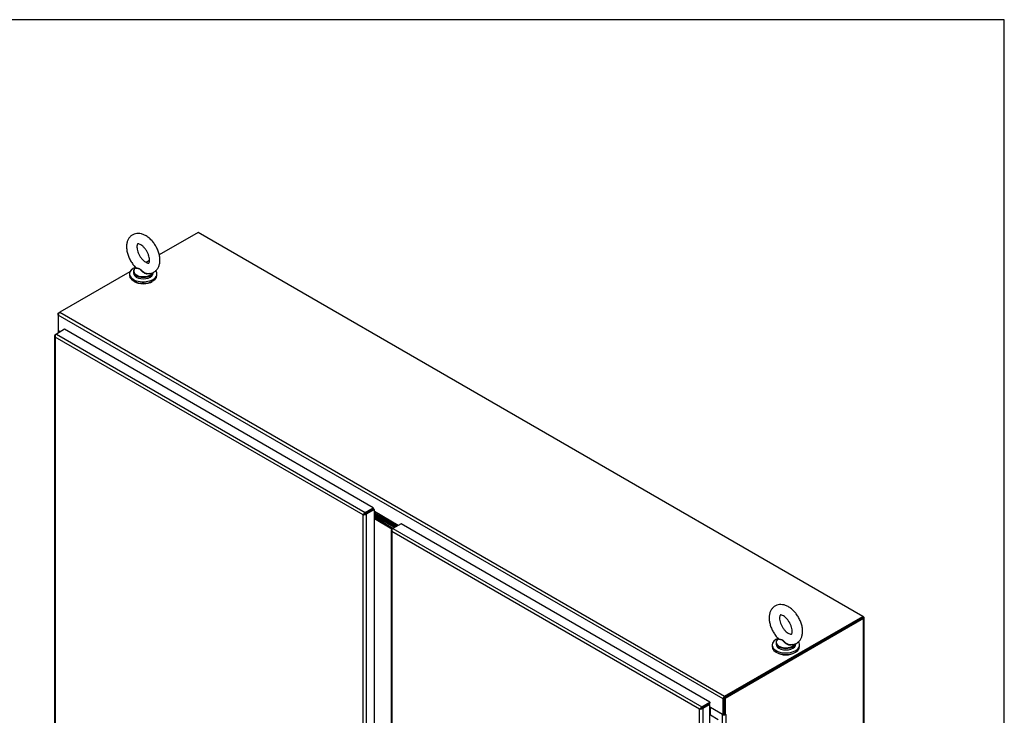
# Model space of a CAD drawing. Header units: inches. Extents: x 2 to 538, y -2 to 358.
# Tile 21 of 21: x 475 to 538, y 314 to 358. Entities that reach past the tile are written whole.
import ezdxf

# ---------------------------------------------------------------- set-up
doc = ezdxf.new("R2010")
doc.units = ezdxf.units.IN
doc.header["$MEASUREMENT"] = 0
for name, color, linetype in [('COM54746-68', 7, 'Continuous'), ('COM70098', 7, 'Continuous'), ('COM70110-2', 7, 'Continuous'), ('COM71188-5', 7, 'Continuous'), ('COM71195-3', 7, 'Continuous'), ('COM71196-3', 7, 'Continuous'), ('Default', 7, 'Continuous'), ('GSK86006', 7, 'Continuous'), ('SCS86414', 7, 'Continuous'), ('WAF25377', 7, 'Continuous'), ('WAM254785', 7, 'Continuous')]:
    doc.layers.add(name, color=color, linetype=linetype)

# ---------------------------------------------------------------- blocks, each defined once
blk = doc.blocks.new('SE5')
at = {"layer": 'COM54746-68', "color": 7, "linetype": 'Continuous'}
for p, q in [((519.079, 313.806), (519.114, 313.826)), ((519.114, 313.826), (519.623, 313.533))]:
    blk.add_line(p, q, dxfattribs=at)
at = {"layer": 'COM70098', "color": 7, "linetype": 'Continuous'}
for p, q in [((499.061, 325.789), (497.719, 326.564)), ((498.994, 325.75), (497.719, 326.487)), ((498.905, 325.699), (497.719, 326.384)), ((498.838, 325.661), (497.719, 326.307))]:
    blk.add_line(p, q, dxfattribs=at)
at = {"layer": 'COM70110-2', "color": 7, "linetype": 'Continuous'}
for p, q in [((486.493, 344.54), (484.023, 343.113)), ((528.83, 320.097), (486.493, 344.54)), ((483.402, 342.755), (483.188, 342.631)), ((482.158, 342.037), (477.69, 339.457)), ((519.925, 314.839), (477.589, 339.282)), ((477.589, 339.282), (477.589, 338.3)), ((477.69, 339.457), (520.026, 315.014)), ((477.725, 338.222), (477.589, 338.3)), ((497.469, 326.836), (497.469, 326.836)), ((497.537, 326.876), (497.537, 326.876)), ((499.24, 325.893), (497.719, 326.771)), ((497.719, 326.692), (499.172, 325.853)), ((497.719, 326.676), (499.158, 325.845)), ((497.719, 326.598), (499.09, 325.806)), ((520.026, 315.014), (528.83, 320.097)), ((520.026, 314.936), (528.83, 320.019)), ((528.83, 320.019), (528.83, 320.097)), ((519.925, 313.857), (519.925, 314.839)), ((519.992, 313.896), (519.992, 314.878)), ((518.903, 314.461), (518.904, 314.461)), ((518.971, 314.5), (518.971, 314.5)), ((519.079, 314.346), (519.925, 313.857)), ((519.992, 313.896), (519.925, 313.857))]:
    blk.add_line(p, q, dxfattribs=at)
for centre, major_axis, start_param, end_param in [((477.69, 339.34), (0.071, 0.124), 0.785398, 2.356194), ((520.026, 314.897), (-0.071, -0.124), 3.926991, 5.497787)]:
    blk.add_ellipse(centre, major_axis=major_axis, ratio=0.57735, start_param=start_param, end_param=end_param, dxfattribs=at)
at = {"layer": 'COM71188-5', "color": 7, "linetype": 'Continuous'}
for p, q in [((477.589, 339.399), (477.69, 339.457)), ((477.589, 339.399), (477.618, 339.382)), ((477.589, 339.282), (477.589, 339.399)), ((477.581, 338.315), (477.581, 338.138)), ((477.623, 338.256), (477.623, 338.162)), ((477.704, 338.209), (477.623, 338.256)), ((528.796, 319.999), (519.992, 314.917)), ((528.863, 319.961), (520.06, 314.878)), ((528.863, 320.077), (528.83, 320.097)), ((528.863, 261.226), (528.863, 319.961)), ((528.905, 261.284), (528.905, 320.019)), ((519.992, 314.917), (519.992, 313.896)), ((520.06, 314.878), (519.992, 314.917)), ((520.06, 314.878), (520.06, 313.857)), ((519.891, 313.852), (519.121, 314.297)), ((519.121, 313.822), (519.121, 314.297)), ((519.891, 257.208), (519.891, 313.852)), ((519.992, 313.896), (520.06, 313.857)), ((520.094, 313.877), (520.06, 313.857)), ((520.072, 313.865), (520.094, 313.852)), ((520.094, 313.852), (520.094, 313.877)), ((520.094, 313.852), (520.094, 257.208))]:
    blk.add_line(p, q, dxfattribs=at)
for centre, major_axis, start_param, end_param in [((477.724, 338.315), (0.143, 0), 2.806736, 3.926991), ((528.762, 320.019), (-0.143, 0), 2.356194, 3.926991), ((519.087, 314.277), (0.048, 0), 0.785398, 1.748507), ((519.992, 313.911), (-0.143, 0), 0.785398, 2.356194), ((519.992, 313.911), (-0.048, 0), 1.169795, 1.971798)]:
    blk.add_ellipse(centre, major_axis=major_axis, ratio=0.57735, start_param=start_param, end_param=end_param, dxfattribs=at)
at = {"layer": 'COM71195-3', "color": 7, "linetype": 'Continuous'}
for p, q in [((477.36, 337.977), (477.36, 280.498)), ((477.389, 337.968), (477.361, 337.966)), ((477.402, 338.035), (477.469, 338.074)), ((477.987, 338.373), (477.469, 338.074)), ((477.469, 338.074), (497.134, 326.721)), ((497.651, 327.019), (477.987, 338.373)), ((477.402, 337.879), (477.402, 337.88)), ((496.999, 326.565), (477.402, 337.879)), ((477.402, 337.879), (477.402, 280.479)), ((477.402, 337.879), (477.402, 337.879)), ((477.402, 337.879), (477.402, 337.879)), ((477.402, 337.879), (477.402, 337.879)), ((477.402, 337.879), (477.402, 337.879)), ((497.134, 326.721), (497.651, 327.019)), ((497.651, 326.942), (497.134, 326.643)), ((497.134, 326.643), (497.651, 326.942)), ((497.719, 326.903), (497.201, 326.604)), ((497.651, 327.019), (497.651, 326.942)), ((497.719, 326.903), (497.651, 326.942)), ((497.719, 269.424), (497.719, 326.903)), ((496.999, 326.565), (497.09, 326.617)), ((497.089, 326.617), (496.999, 326.565)), ((496.999, 269.164), (496.999, 326.565)), ((496.999, 326.565), (496.999, 326.565)), ((496.999, 326.565), (496.999, 326.565)), ((496.999, 326.565), (496.999, 326.565)), ((496.999, 326.565), (496.999, 326.565)), ((497.089, 326.617), (497.053, 326.629)), ((497.09, 326.617), (497.081, 326.581)), ((497.134, 326.643), (497.089, 326.617)), ((497.09, 326.617), (497.134, 326.643)), ((497.134, 326.643), (497.134, 326.643)), ((497.134, 326.643), (497.134, 326.643)), ((497.134, 326.643), (497.134, 326.643)), ((497.134, 326.643), (497.134, 326.643)), ((497.201, 326.604), (497.201, 269.125))]:
    blk.add_line(p, q, dxfattribs=at)
for centre, radius, start, end in [((477.528, 337.991), 0.169, 188.66802, 221.43114), ((477.648, 337.962), 0.26, 175.70571, 198.6064), ((497.227, 326.424), 0.268, 130.24922, 148.19098), ((496.991, 326.833), 0.268, 271.80902, 289.75078)]:
    blk.add_arc(centre, radius, start, end, dxfattribs=at)
for centre, major_axis, start_param, end_param in [((477.503, 337.977), (0.143, 0), 2.356194, 3.27243), ((477.469, 337.957), (0.071, 0.124), 0.785398, 1.701633), ((497.134, 326.604), (0.072, 0.124), 0.785398, 1.701633), ((497.1, 326.662), (0.143, 0), 4.581552, 5.497787)]:
    blk.add_ellipse(centre, major_axis=major_axis, ratio=0.57735, start_param=start_param, end_param=end_param, dxfattribs=at)
at = {"layer": 'COM71196-3', "color": 7, "linetype": 'Continuous'}
for p, q in [((498.795, 325.601), (498.795, 295.337)), ((498.823, 325.593), (498.796, 325.591)), ((498.836, 325.66), (498.904, 325.699)), ((498.836, 325.504), (498.836, 295.388)), ((518.433, 314.19), (498.836, 325.504)), ((498.836, 325.504), (498.836, 325.504)), ((498.836, 325.504), (498.836, 325.504)), ((498.836, 325.504), (498.836, 325.504)), ((498.836, 325.504), (498.836, 325.504)), ((498.836, 325.504), (498.836, 325.504)), ((499.421, 325.997), (498.904, 325.699)), ((498.904, 325.699), (518.568, 314.345)), ((519.086, 314.644), (499.421, 325.997)), ((518.524, 314.242), (518.433, 314.19)), ((518.433, 256.789), (518.433, 314.19)), ((518.433, 314.19), (518.433, 314.19)), ((518.433, 314.19), (518.433, 314.19)), ((518.433, 314.19), (518.434, 314.19)), ((518.433, 314.19), (518.433, 314.19)), ((518.434, 314.19), (518.524, 314.242)), ((518.524, 314.242), (518.488, 314.253)), ((518.524, 314.242), (518.516, 314.205)), ((518.524, 314.242), (518.568, 314.268)), ((518.568, 314.268), (518.524, 314.242)), ((518.568, 314.345), (519.086, 314.644)), ((518.568, 314.268), (519.086, 314.567)), ((519.012, 314.524), (518.568, 314.268)), ((518.568, 314.268), (518.568, 314.268)), ((518.568, 314.268), (518.568, 314.268)), ((518.568, 314.268), (518.568, 314.268)), ((518.568, 314.268), (518.568, 314.268)), ((519.079, 314.485), (518.635, 314.229)), ((518.635, 314.229), (518.635, 256.75)), ((519.079, 314.485), (519.012, 314.524)), ((519.079, 257.006), (519.079, 314.485)), ((519.086, 314.644), (519.086, 314.567))]:
    blk.add_line(p, q, dxfattribs=at)
for centre, radius, start, end in [((498.963, 325.616), 0.169, 188.66802, 221.43114), ((499.082, 325.587), 0.26, 175.70571, 198.6064), ((518.661, 314.049), 0.268, 130.24922, 148.19098), ((518.425, 314.458), 0.268, 271.80902, 289.75078)]:
    blk.add_arc(centre, radius, start, end, dxfattribs=at)
for centre, major_axis, start_param, end_param in [((498.938, 325.601), (0.143, 0), 2.356194, 3.27243), ((498.904, 325.582), (0.072, 0.124), 0.785398, 1.701633), ((518.568, 314.229), (0.071, 0.124), 0.785398, 1.701633), ((518.534, 314.287), (0.143, 0), 4.581552, 5.497787)]:
    blk.add_ellipse(centre, major_axis=major_axis, ratio=0.57735, start_param=start_param, end_param=end_param, dxfattribs=at)
at = {"layer": 'GSK86006', "color": 7, "linetype": 'Continuous'}
for p, q in [((498.994, 325.75), (497.719, 326.487)), ((498.905, 325.699), (497.719, 326.384))]:
    blk.add_line(p, q, dxfattribs=at)
at = {"layer": 'SCS86414', "color": 7, "linetype": 'Continuous'}
for p, q in [((482.377, 342.05), (482.377, 341.952)), ((482.53, 342.306), (482.507, 342.288)), ((483.627, 341.952), (483.627, 341.99)), ((523.452, 318.68), (523.429, 318.661)), ((523.299, 318.423), (523.299, 318.326)), ((524.549, 318.326), (524.549, 318.364))]:
    blk.add_line(p, q, dxfattribs=at)
for centre, major_axis, start_param, end_param in [((483.002, 342.05), (-0.625, 0), 5.983057, 6.283185), ((483.002, 342.05), (-0.625, 0), 0, 0.683162), ((483.002, 341.952), (-0.625, 0), 0, 3.141593), ((483.002, 342.081), (0.611, 0), 2.514731, 3.221299), ((483.002, 342.081), (0.611, 0), 3.221299, 5.967903), ((483.002, 342.05), (-0.625, 0), 0.683162, 2.447726), ((483.002, 342.05), (-0.625, 0), 2.447726, 2.955059), ((523.924, 318.423), (-0.625, 0), 5.983057, 6.283185), ((523.924, 318.454), (0.611, 0), 2.514731, 3.221299), ((523.924, 318.423), (-0.625, 0), 0, 0.683162), ((523.924, 318.326), (-0.625, 0), 0, 3.141593), ((523.924, 318.454), (0.611, 0), 3.221299, 5.967903), ((523.924, 318.423), (-0.625, 0), 0.683162, 2.447726), ((523.924, 318.423), (-0.625, 0), 2.447726, 2.955059)]:
    blk.add_ellipse(centre, major_axis=major_axis, ratio=0.57735, start_param=start_param, end_param=end_param, dxfattribs=at)
for points, knots in [([(484.065, 342.778), (484.064, 342.827), (484.06, 342.944), (484.02, 343.163), (483.937, 343.412), (483.819, 343.655), (483.67, 343.882), (483.496, 344.084), (483.301, 344.254), (483.096, 344.38), (482.89, 344.457), (482.693, 344.485), (482.505, 344.466), (482.329, 344.401), (482.178, 344.289), (482.06, 344.139), (481.981, 343.961), (481.938, 343.758), (481.935, 343.53), (481.972, 343.285), (482.048, 343.035), (482.161, 342.789), (482.304, 342.562), (482.435, 342.394), (482.513, 342.324), (482.535, 342.304)], [0, 0, 0, 0, 0.026699, 0.074832, 0.122792, 0.170577, 0.218369, 0.266437, 0.315085, 0.364648, 0.409693, 0.452339, 0.492845, 0.5323, 0.574062, 0.614852, 0.656227, 0.699711, 0.745753, 0.793469, 0.841456, 0.889266, 0.937036, 0.985039, 1, 1, 1, 1]), ([(483.403, 342.778), (483.402, 342.755), (483.4, 342.698), (483.381, 342.626), (483.358, 342.592), (483.354, 342.591), (483.346, 342.586), (483.291, 342.587), (483.198, 342.62), (483.082, 342.695), (482.959, 342.806), (482.84, 342.951), (482.738, 343.119), (482.659, 343.296), (482.612, 343.468), (482.596, 343.618), (482.607, 343.731), (482.633, 343.795), (482.65, 343.812), (482.649, 343.811), (482.674, 343.818), (482.745, 343.805), (482.848, 343.758), (482.968, 343.669), (483.09, 343.545), (483.204, 343.39), (483.298, 343.217), (483.365, 343.04), (483.398, 342.886), (483.402, 342.813), (483.403, 342.778)], [0, 0, 0, 0, 0.018551, 0.0535, 0.089076, 0.127753, 0.169073, 0.20327, 0.23949, 0.27501, 0.311083, 0.348071, 0.385674, 0.423441, 0.460781, 0.497261, 0.532731, 0.567823, 0.604132, 0.646165, 0.683773, 0.717299, 0.752787, 0.788386, 0.824814, 0.862081, 0.899801, 0.93748, 0.974538, 1, 1, 1, 1]), ([(483.252, 341.932), (483.269, 341.929), (483.342, 341.916), (483.484, 341.934), (483.66, 341.993), (483.815, 342.102), (483.935, 342.25), (484.017, 342.425), (484.059, 342.608), (484.064, 342.722), (484.065, 342.778)], [0, 0, 0, 0, 0.034402, 0.175289, 0.312181, 0.457397, 0.598896, 0.741909, 0.891929, 1, 1, 1, 1]), ([(483.407, 341.933), (483.406, 341.932), (483.404, 341.93), (483.358, 341.899), (483.299, 341.887), (483.207, 341.898), (483.176, 341.906), (483.116, 341.928), (483.087, 341.942), (483.003, 341.992), (482.954, 342.034), (482.885, 342.102), (482.864, 342.125), (482.82, 342.168), (482.798, 342.189), (482.753, 342.219), (482.729, 342.229), (482.685, 342.239), (482.663, 342.241), (482.605, 342.246), (482.573, 342.247), (482.53, 342.261), (482.519, 342.272), (482.526, 342.291)], [0.5596357, 0.5596357, 0.5596357, 0.5596357, 0.5625, 0.5625, 0.625, 0.625, 0.65625, 0.65625, 0.6875, 0.6875, 0.75, 0.75, 0.78125, 0.78125, 0.8125, 0.8125, 0.84375, 0.84375, 0.875, 0.875, 0.9375, 0.9375, 1, 1, 1, 1]), ([(482.532, 342.302), (482.537, 342.297), (482.543, 342.293), (482.573, 342.281), (482.606, 342.276), (482.663, 342.266), (482.684, 342.262), (482.728, 342.249), (482.751, 342.24), (482.819, 342.198), (482.862, 342.154), (482.953, 342.071), (483.003, 342.03), (483.114, 341.964), (483.175, 341.939), (483.241, 341.929), (483.247, 341.928), (483.252, 341.928)], [0.040982, 0.040982, 0.040982, 0.040982, 0.0625, 0.0625, 0.125, 0.125, 0.15625, 0.15625, 0.1875, 0.1875, 0.25, 0.25, 0.3125, 0.3125, 0.375, 0.375, 0.3803807, 0.3803807, 0.3803807, 0.3803807]), ([(524.988, 319.151), (524.986, 319.201), (524.982, 319.318), (524.943, 319.536), (524.86, 319.785), (524.741, 320.029), (524.593, 320.255), (524.419, 320.457), (524.223, 320.628), (524.018, 320.753), (523.812, 320.83), (523.615, 320.859), (523.427, 320.84), (523.252, 320.774), (523.1, 320.663), (522.983, 320.513), (522.903, 320.335), (522.861, 320.131), (522.857, 319.903), (522.894, 319.659), (522.971, 319.408), (523.083, 319.162), (523.226, 318.935), (523.358, 318.767), (523.436, 318.697), (523.458, 318.678)], [0, 0, 0, 0, 0.026699, 0.074832, 0.122792, 0.170577, 0.218369, 0.266437, 0.315085, 0.364648, 0.409693, 0.452339, 0.492845, 0.5323, 0.574062, 0.614852, 0.656227, 0.699711, 0.745753, 0.793469, 0.841456, 0.889266, 0.937036, 0.985039, 1, 1, 1, 1]), ([(524.325, 319.151), (524.324, 319.128), (524.323, 319.072), (524.304, 318.999), (524.281, 318.966), (524.276, 318.965), (524.269, 318.959), (524.214, 318.961), (524.121, 318.994), (524.004, 319.068), (523.881, 319.18), (523.763, 319.324), (523.66, 319.492), (523.582, 319.67), (523.534, 319.842), (523.519, 319.992), (523.53, 320.105), (523.555, 320.169), (523.572, 320.185), (523.571, 320.185), (523.597, 320.191), (523.668, 320.179), (523.77, 320.131), (523.89, 320.043), (524.013, 319.918), (524.126, 319.764), (524.221, 319.59), (524.288, 319.414), (524.321, 319.26), (524.324, 319.186), (524.325, 319.151)], [0, 0, 0, 0, 0.018551, 0.0535, 0.089076, 0.127753, 0.169073, 0.20327, 0.23949, 0.27501, 0.311083, 0.348071, 0.385674, 0.423441, 0.460781, 0.497261, 0.532731, 0.567823, 0.604132, 0.646165, 0.683773, 0.717299, 0.752787, 0.788386, 0.824814, 0.862081, 0.899801, 0.93748, 0.974538, 1, 1, 1, 1]), ([(524.174, 318.305), (524.191, 318.302), (524.264, 318.29), (524.407, 318.307), (524.582, 318.367), (524.737, 318.475), (524.858, 318.623), (524.94, 318.798), (524.981, 318.981), (524.986, 319.095), (524.988, 319.151)], [0, 0, 0, 0, 0.034402, 0.175289, 0.312181, 0.457397, 0.598896, 0.741909, 0.891929, 1, 1, 1, 1]), ([(524.33, 318.307), (524.328, 318.305), (524.326, 318.304), (524.281, 318.272), (524.221, 318.261), (524.13, 318.271), (524.099, 318.279), (524.038, 318.301), (524.01, 318.315), (523.925, 318.366), (523.876, 318.408), (523.808, 318.475), (523.786, 318.498), (523.743, 318.541), (523.721, 318.562), (523.675, 318.593), (523.652, 318.602), (523.607, 318.613), (523.586, 318.615), (523.527, 318.619), (523.496, 318.62), (523.452, 318.634), (523.442, 318.646), (523.449, 318.664)], [0.5596357, 0.5596357, 0.5596357, 0.5596357, 0.5625, 0.5625, 0.625, 0.625, 0.65625, 0.65625, 0.6875, 0.6875, 0.75, 0.75, 0.78125, 0.78125, 0.8125, 0.8125, 0.84375, 0.84375, 0.875, 0.875, 0.9375, 0.9375, 1, 1, 1, 1]), ([(523.455, 318.675), (523.459, 318.671), (523.466, 318.667), (523.495, 318.654), (523.528, 318.649), (523.586, 318.639), (523.607, 318.636), (523.65, 318.623), (523.674, 318.613), (523.741, 318.572), (523.784, 318.528), (523.876, 318.444), (523.925, 318.403), (524.036, 318.337), (524.097, 318.312), (524.164, 318.302), (524.169, 318.302), (524.174, 318.301)], [0.040982, 0.040982, 0.040982, 0.040982, 0.0625, 0.0625, 0.125, 0.125, 0.15625, 0.15625, 0.1875, 0.1875, 0.25, 0.25, 0.3125, 0.3125, 0.375, 0.375, 0.3803807, 0.3803807, 0.3803807, 0.3803807])]:
    blk.add_open_spline(points, degree=3, knots=knots, dxfattribs=at)
for points in [[(482.526, 342.291), (482.527, 342.294), (482.529, 342.296), (482.531, 342.299)], [(523.449, 318.664), (523.45, 318.667), (523.451, 318.67), (523.453, 318.673)]]:
    blk.add_open_spline(points, degree=3, dxfattribs=at)
at = {"layer": 'WAF25377', "color": 7, "linetype": 'Continuous'}
for p, q in [((482.127, 341.903), (482.127, 341.809)), ((483.877, 341.809), (483.877, 341.903)), ((523.049, 318.277), (523.049, 318.183)), ((524.799, 318.183), (524.799, 318.277))]:
    blk.add_line(p, q, dxfattribs=at)
for centre, start_param, end_param in [((483.002, 341.903), 5.28484, 6.283185), ((483.002, 341.903), 0, 3.550892), ((483.002, 341.809), 0, 3.141593), ((523.924, 318.277), 5.28484, 6.283185), ((523.924, 318.277), 0, 3.550892), ((523.924, 318.183), 0, 3.141593)]:
    blk.add_ellipse(centre, major_axis=(-0.875, 0), ratio=0.57735, start_param=start_param, end_param=end_param, dxfattribs=at)
at = {"layer": 'WAM254785', "color": 7, "linetype": 'Continuous'}
for centre in [(483.002, 341.707), (523.924, 318.081)]:
    blk.add_ellipse(centre, major_axis=(0.75, 0), ratio=0.57735, start_param=3.846786, end_param=5.577992, dxfattribs=at)
blk = doc.blocks.new('BORDER')
at = {"layer": 'Default', "color": 7, "linetype": 'Continuous'}
for p, q in [((0, 27.86), (-41.86, 27.86)), ((0, 0), (0, 27.86))]:
    blk.add_line(p, q, dxfattribs=at)

msp = doc.modelspace()

# ---------------------------------------------------------------- block references
at = {"layer": 'Default', "color": 7, "xscale": 12.8, "yscale": 12.8, "zscale": 12.8}
msp.add_blockref('BORDER', (537.834, 1.476), dxfattribs=at)
at = {"layer": 'Default'}
msp.add_blockref('SE5', (0, 0), dxfattribs=at)

doc.saveas('drawing.dxf')
